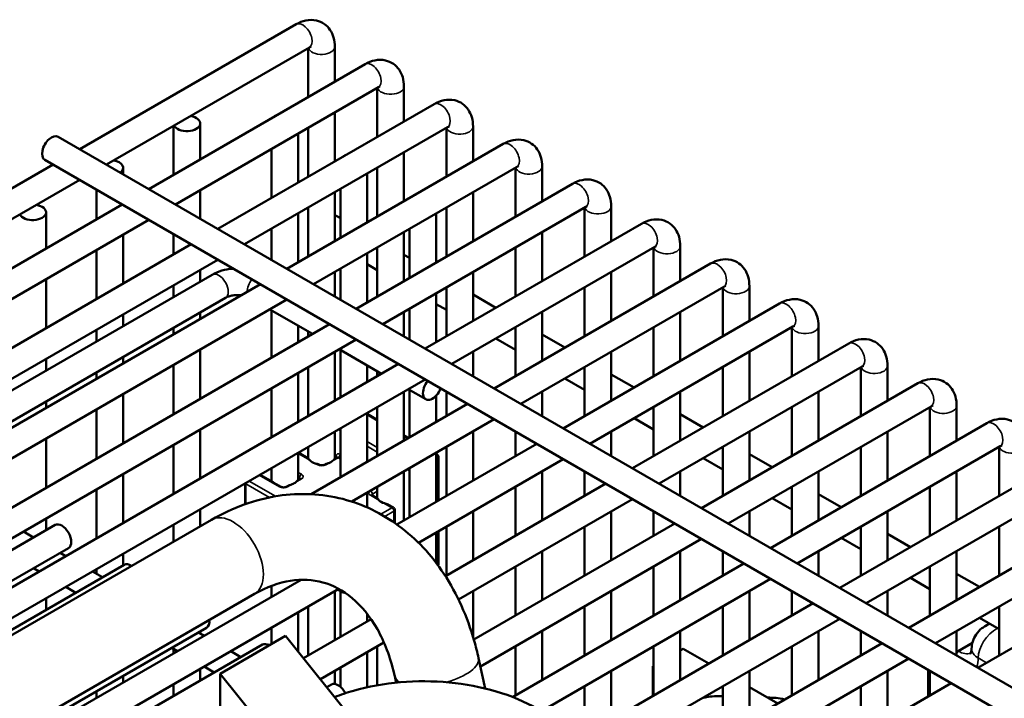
# Model space of a CAD drawing. Header units: inches. Extents: x 1 to 237, y 4 to 150.
# Tile 164 of 166: x 185.3 to 189.67, y 128.93 to 131.93. Entities that reach past the tile are written whole.
import ezdxf

# ---------------------------------------------------------------- set-up
doc = ezdxf.new("R2010")
doc.units = ezdxf.units.IN
doc.header["$LTSCALE"] = 7
doc.header["$MEASUREMENT"] = 0
doc.layers.add('Visible (ANSI)', color=7, linetype='Continuous', lineweight=50)
doc.layers.add('Visible Narrow (ANSI)', color=7, linetype='Continuous', lineweight=35)

msp = doc.modelspace()

# ---------------------------------------------------------------- linework, layer by layer
at = {"layer": 'Visible (ANSI)'}
for p, q in [((185.5675, 131.3595), (186.5263, 131.913)), ((185.6856, 131.2913), (186.5853, 131.8108)), ((186.5803, 131.8078), (186.5803, 131.5906)), ((186.6984, 131.8137), (186.6984, 131.6588)), ((185.8738, 131.1827), (186.8325, 131.7362)), ((185.9919, 131.1145), (186.8916, 131.634)), ((186.8865, 131.631), (186.8865, 131.4138)), ((187.0046, 131.6369), (187.0046, 131.482)), ((186.18, 131.0059), (187.1387, 131.5594)), ((186.6984, 131.5224), (186.6984, 131.3052)), ((185.9834, 131.4632), (185.9834, 131.246)), ((186.1015, 131.4737), (186.1015, 131.3142)), ((186.2981, 130.9377), (187.1978, 131.4572)), ((186.5803, 131.4542), (186.5803, 131.237)), ((187.1927, 131.4542), (187.1927, 131.237)), ((187.3108, 131.4601), (187.3108, 131.3052)), ((185.4718, 131.4148), (201.5813, 122.1139)), ((186.5354, 131.4283), (186.5354, 131.2111)), ((186.4862, 130.8291), (187.445, 131.3826)), ((186.4173, 131.3601), (186.4173, 131.1429)), ((187.0046, 131.3456), (187.0046, 131.1284)), ((184.0413, 130.4783), (185.4494, 131.2913)), ((185.4127, 131.3125), (201.4508, 122.0529)), ((186.6043, 130.7609), (187.504, 131.2804)), ((187.6171, 131.2833), (187.6171, 131.1284)), ((185.76, 131.2766), (185.76, 131.2484)), ((186.8416, 131.2515), (186.8416, 131.0343)), ((186.8865, 131.2774), (186.8865, 131.0602)), ((187.499, 131.2774), (187.499, 131.0602)), ((184.1594, 130.4101), (185.5675, 131.2231)), ((186.7924, 130.6523), (187.7512, 131.2058)), ((185.6419, 131.1802), (185.6419, 131.0488)), ((186.1015, 131.1778), (186.1015, 131.0512)), ((186.6984, 131.1688), (186.6984, 130.9516)), ((186.7235, 131.1833), (186.7235, 130.9661)), ((187.3108, 131.1688), (187.3108, 130.9516)), ((184.3089, 130.2793), (185.7557, 131.1145)), ((186.9106, 130.5841), (187.8103, 131.1036)), ((187.9233, 131.1065), (187.9233, 130.9516)), ((185.4184, 131.0794), (185.4184, 130.9198)), ((186.5354, 131.0747), (186.5354, 130.8575)), ((186.5803, 131.1006), (186.5803, 130.8834)), ((186.7106, 131.0616), (186.7235, 131.0541)), ((187.1479, 131.0747), (187.1479, 130.8575)), ((187.1927, 131.1006), (187.1927, 130.8834)), ((187.8052, 131.1006), (187.8052, 130.8834)), ((183.8065, 129.8528), (185.8738, 131.0463)), ((187.0987, 130.4755), (188.0574, 131.029)), ((185.76, 130.9806), (185.76, 130.7634)), ((185.9834, 130.983), (185.9834, 130.8924)), ((186.4173, 131.0065), (186.4173, 130.8689)), ((187.0046, 130.992), (187.0046, 130.7748)), ((187.0297, 131.0065), (187.0297, 130.7893)), ((187.6171, 130.992), (187.6171, 130.7748)), ((183.9946, 129.7442), (186.0619, 130.9377)), ((188.2295, 130.9297), (188.2295, 130.7748)), ((185.6419, 130.9124), (185.6419, 130.6952)), ((186.8416, 130.8979), (186.8416, 130.6807)), ((186.8865, 130.9238), (186.8865, 130.7066)), ((187.0046, 130.8918), (187.0297, 130.8773)), ((187.2168, 130.4073), (188.1165, 130.9268)), ((187.499, 130.9238), (187.499, 130.7066)), ((188.1114, 130.9238), (188.1114, 130.7066)), ((184.1128, 129.676), (186.18, 130.8695)), ((186.8416, 130.8496), (186.8865, 130.8236)), ((187.4049, 130.2987), (188.3637, 130.8522)), ((186.1545, 130.803), (184.8461, 130.0476)), ((186.1015, 130.8242), (186.1015, 130.7724)), ((186.6984, 130.8152), (186.6984, 130.7066)), ((186.7235, 130.8297), (186.7235, 130.6921)), ((187.3108, 130.8152), (187.3108, 130.598)), ((187.9233, 130.8152), (187.9233, 130.598)), ((184.3009, 129.5674), (186.3681, 130.7609)), ((185.4184, 130.7834), (185.4184, 130.5662)), ((185.9834, 130.756), (185.9834, 130.7042)), ((187.1479, 130.7211), (187.1479, 130.5039)), ((187.1927, 130.747), (187.1927, 130.5298)), ((187.3108, 130.715), (187.4122, 130.6565)), ((187.523, 130.2305), (188.4227, 130.75)), ((187.8052, 130.747), (187.8052, 130.5298)), ((188.4176, 130.747), (188.4176, 130.5298)), ((188.5358, 130.7529), (188.5358, 130.598)), ((184.419, 129.4992), (186.4862, 130.6927)), ((186.2136, 130.7007), (184.9051, 129.9453)), ((187.1479, 130.6728), (187.1927, 130.6468)), ((187.7111, 130.1219), (188.6699, 130.6754)), ((185.76, 130.627), (185.76, 130.5752)), ((186.1015, 130.636), (186.1015, 130.607)), ((186.5989, 130.5406), (186.4108, 130.6492)), ((186.4173, 130.6454), (186.4173, 130.4357)), ((187.0046, 130.6384), (187.0046, 130.5298)), ((187.0297, 130.6529), (187.0297, 130.5153)), ((187.6171, 130.6384), (187.6171, 130.4212)), ((188.2295, 130.6384), (188.2295, 130.4212)), ((184.6071, 129.3906), (186.6743, 130.5841)), ((185.6419, 130.5588), (185.6419, 130.507)), ((185.9834, 130.5678), (185.9834, 130.5388)), ((186.5354, 130.5772), (186.5354, 130.5039)), ((186.5803, 130.5513), (186.5803, 130.5298)), ((187.499, 130.5702), (187.499, 130.353)), ((187.6171, 130.5382), (187.7184, 130.4797)), ((187.8292, 130.0537), (188.7289, 130.5732)), ((188.1114, 130.5702), (188.1114, 130.353)), ((188.7239, 130.5702), (188.7239, 130.353)), ((188.842, 130.5761), (188.842, 130.4212)), ((184.7252, 129.3224), (186.7924, 130.5159)), ((187.4122, 130.5201), (187.499, 130.47)), ((188.0174, 129.9451), (188.9761, 130.4986)), ((186.1015, 130.4706), (186.1015, 130.2534)), ((186.6984, 130.4616), (186.6984, 130.2444)), ((186.9051, 130.3638), (186.717, 130.4724)), ((186.7235, 130.4686), (186.7235, 130.2589)), ((187.3108, 130.4616), (187.3108, 130.353)), ((187.9233, 130.4616), (187.9233, 130.2444)), ((188.5358, 130.4616), (188.5358, 130.2444)), ((184.9133, 129.2138), (186.9806, 130.4073)), ((185.4184, 130.4298), (185.4184, 130.378)), ((185.76, 130.4388), (185.76, 130.4098)), ((185.6419, 130.3706), (185.6419, 130.3416)), ((185.9834, 130.4024), (185.9834, 130.1852)), ((186.5354, 130.3675), (186.5354, 130.1503)), ((186.5803, 130.3934), (186.5803, 130.1762)), ((186.8416, 130.4004), (186.8416, 130.3271)), ((186.8865, 130.3745), (186.8865, 130.353)), ((187.8052, 130.3934), (187.8052, 130.1762)), ((187.9233, 130.3614), (188.0246, 130.3029)), ((188.1355, 129.8769), (189.0352, 130.3964)), ((188.4176, 130.3934), (188.4176, 130.1762)), ((189.0301, 130.3934), (189.0301, 130.1762)), ((189.1482, 130.3993), (189.1482, 130.2444)), ((185.0314, 129.1456), (187.0987, 130.3391)), ((187.7184, 130.3433), (187.8052, 130.2932)), ((188.3236, 129.7683), (189.2823, 130.3218)), ((186.4173, 130.2993), (186.4173, 130.0821)), ((187.0046, 130.2848), (187.0046, 130.0676)), ((187.101, 130.2507), (187.0232, 130.2956)), ((187.0297, 130.2918), (187.0297, 130.0821)), ((187.1927, 130.2848), (187.1927, 130.1762)), ((187.6171, 130.2848), (187.6171, 130.1762)), ((188.2295, 130.2848), (188.2295, 130.0676)), ((188.842, 130.2848), (188.842, 130.0676)), ((185.4184, 130.2416), (185.4184, 130.2126)), ((185.76, 130.2734), (185.76, 130.0562)), ((186.5934, 129.8302), (187.2868, 130.2305)), ((187.1479, 130.2679), (187.1479, 130.1503)), ((185.6419, 130.2052), (185.6419, 129.988)), ((186.8416, 130.1907), (186.8416, 129.9735)), ((186.8865, 130.2166), (186.8865, 129.9994)), ((188.1114, 130.2166), (188.1114, 129.9994)), ((188.4417, 129.7001), (189.3414, 130.2196)), ((188.7239, 130.2166), (188.7239, 129.9994)), ((189.3363, 130.2166), (189.3363, 129.9994)), ((189.4544, 130.2225), (189.4544, 130.0676)), ((186.7731, 129.7976), (187.4049, 130.1623)), ((186.8416, 130.1859), (186.8865, 130.1599)), ((188.0246, 130.1665), (188.1114, 130.1164)), ((188.2295, 130.1846), (188.3309, 130.1261)), ((188.6298, 129.5915), (189.5886, 130.145)), ((186.1015, 130.117), (186.1015, 129.8998)), ((186.6984, 130.108), (186.6984, 129.9877)), ((186.7235, 130.1225), (186.7235, 129.9053)), ((187.3108, 130.108), (187.3108, 129.8908)), ((187.499, 130.108), (187.499, 129.9994)), ((187.9233, 130.108), (187.9233, 129.9994)), ((188.5358, 130.108), (188.5358, 129.8908)), ((189.1482, 130.108), (189.1482, 129.8908)), ((185.4184, 130.0762), (185.4184, 129.859)), ((187.0046, 130.0918), (187.0255, 130.0797)), ((185.9834, 130.0488), (185.9834, 129.8316)), ((186.5354, 130.0139), (186.5354, 129.8936)), ((186.581, 129.9885), (186.5362, 130.0144)), ((186.5803, 130.0398), (186.5803, 129.9889)), ((186.9737, 129.6961), (187.593, 130.0537)), ((187.1479, 130.0139), (187.1479, 129.7967)), ((187.1927, 130.0398), (187.1927, 129.8226)), ((188.4176, 130.0398), (188.4176, 129.8226)), ((188.7479, 129.5233), (189.6476, 130.0428)), ((189.0301, 130.0398), (189.0301, 129.8226)), ((189.6426, 130.0398), (189.6426, 129.8226)), ((186.707, 129.9926), (186.6972, 129.987)), ((187.0693, 129.615), (187.7111, 129.9855)), ((187.1479, 130.0091), (187.1508, 130.0073)), ((187.1571, 129.9965), (187.1571, 129.802)), ((188.3309, 129.9897), (188.4176, 129.9396)), ((188.5358, 130.0078), (188.6371, 129.9493)), ((186.4173, 129.9457), (186.4173, 129.8875)), ((187.0046, 129.9312), (187.0046, 129.714)), ((187.0297, 129.9457), (187.0297, 129.7285)), ((187.6171, 129.9312), (187.6171, 129.714)), ((187.8052, 129.9312), (187.8052, 129.8226)), ((188.2295, 129.9312), (188.2295, 129.8226)), ((188.842, 129.9312), (188.842, 129.714)), ((188.936, 129.4147), (189.8948, 129.9682)), ((189.4544, 129.9312), (189.4544, 129.714)), ((185.76, 129.9198), (185.76, 129.7026)), ((186.4244, 129.8834), (186.3668, 129.9166)), ((186.544, 129.8985), (186.5343, 129.8929)), ((185.6419, 129.8516), (185.6419, 129.6344)), ((186.3005, 129.7858), (186.3005, 129.8783)), ((186.4596, 129.863), (186.4482, 129.8696)), ((186.4879, 129.8662), (186.4825, 129.863)), ((186.8865, 129.863), (186.8865, 129.8121)), ((187.1886, 129.4666), (187.8992, 129.8769)), ((187.499, 129.863), (187.499, 129.6458)), ((188.7239, 129.863), (188.7239, 129.6458)), ((189.0541, 129.3465), (189.9538, 129.866)), ((189.3363, 129.863), (189.3363, 129.6458)), ((186.8416, 129.8371), (186.8416, 129.7716)), ((186.8872, 129.8117), (186.8623, 129.8261)), ((187.2464, 129.3636), (188.0174, 129.8087)), ((188.6371, 129.8129), (188.7239, 129.7628)), ((188.842, 129.831), (188.9433, 129.7725)), ((186.1015, 129.7634), (186.1015, 129.6878)), ((186.9578, 129.771), (186.9366, 129.7832)), ((186.964, 129.7029), (186.964, 129.7601)), ((187.3108, 129.7544), (187.3108, 129.5372)), ((187.9233, 129.7544), (187.9233, 129.5372)), ((188.1114, 129.7544), (188.1114, 129.6458)), ((188.5358, 129.7544), (188.5358, 129.6458)), ((189.1482, 129.7544), (189.1482, 129.5372)), ((189.2423, 129.2379), (190.201, 129.7914)), ((182.6262, 127.6813), (186.1523, 129.7171)), ((185.4184, 129.7226), (185.4184, 129.6708)), ((185.4585, 129.694), (184.7701, 129.2965)), ((185.3628, 129.6387), (185.3179, 129.6646)), ((185.9834, 129.6952), (185.9834, 129.6196)), ((187.1571, 129.6656), (187.1571, 129.5172)), ((187.1927, 129.6862), (187.1927, 129.469)), ((187.3144, 129.1857), (188.2055, 129.7001)), ((187.8052, 129.6862), (187.8052, 129.469)), ((189.0301, 129.6862), (189.0301, 129.469)), ((189.3604, 129.1697), (190.2601, 129.6892)), ((189.6426, 129.6862), (189.6426, 129.469)), ((187.1479, 129.6603), (187.1479, 129.525)), ((187.3433, 129.066), (188.3236, 129.6319)), ((188.9433, 129.6361), (189.0301, 129.586)), ((189.1482, 129.6542), (189.2496, 129.5957)), ((185.5176, 129.5917), (184.8882, 129.2283)), ((187.6171, 129.5776), (187.6171, 129.3604)), ((188.2295, 129.5776), (188.2295, 129.3604)), ((188.4176, 129.5776), (188.4176, 129.469)), ((188.842, 129.5776), (188.842, 129.469)), ((189.4544, 129.5776), (189.4544, 129.3604)), ((189.5485, 129.0611), (190.5072, 129.6146)), ((185.506, 129.556), (185.4809, 129.5705)), ((185.76, 129.5662), (185.76, 129.5144)), ((185.7648, 129.5172), (185.0763, 129.1197)), ((185.3879, 129.4878), (185.3628, 129.5023)), ((185.6419, 129.498), (185.6419, 129.4776)), ((187.4862, 128.9312), (188.5117, 129.5233)), ((187.499, 129.5094), (187.499, 129.2922)), ((188.1114, 129.5094), (188.1114, 129.2922)), ((189.3363, 129.5094), (189.3363, 129.2922)), ((185.5258, 128.8602), (186.5491, 129.451)), ((185.669, 129.4619), (185.6241, 129.4878)), ((186.5354, 129.4504), (186.5354, 129.4431)), ((187.614, 128.8687), (188.6298, 129.4551)), ((189.2496, 129.4593), (189.3363, 129.4092)), ((189.4544, 129.4774), (189.5558, 129.4189)), ((185.5509, 129.3937), (185.506, 129.4196)), ((185.6439, 128.792), (186.7153, 129.4106)), ((186.4173, 129.4239), (186.4173, 129.3749)), ((186.7107, 129.4079), (186.731, 129.3962)), ((182.8127, 127.3502), (186.3423, 129.388)), ((185.4184, 129.369), (185.4184, 129.3172)), ((186.6984, 129.4008), (186.6984, 129.1836)), ((186.7235, 129.4005), (186.7235, 129.1981)), ((187.3108, 129.4008), (187.3108, 129.1977)), ((187.9233, 129.4008), (187.9233, 129.1836)), ((188.5358, 129.4008), (188.5358, 129.1836)), ((188.7239, 129.4008), (188.7239, 129.2922)), ((189.1482, 129.4008), (189.1482, 129.2922)), ((186.5803, 129.3326), (186.5803, 129.1154)), ((187.8022, 128.7601), (188.8179, 129.3465)), ((187.8052, 129.3326), (187.8052, 129.1154)), ((188.4176, 129.3326), (188.4176, 129.1154)), ((189.6426, 129.3326), (189.6426, 129.1154)), ((186.5354, 129.3067), (186.5354, 129.133)), ((186.5593, 129.1033), (186.8589, 129.2763)), ((186.8416, 129.2999), (186.8416, 129.2663)), ((187.9203, 128.6919), (188.936, 129.2783)), ((189.5558, 129.2825), (189.6426, 129.2324)), ((186.13, 129.2381), (185.5006, 128.8747)), ((186.4173, 129.2385), (186.4173, 129.1657)), ((189.6002, 129.2569), (189.5813, 129.246)), ((186.1185, 129.2024), (186.0934, 129.2169)), ((186.1015, 129.2216), (186.1015, 129.2122)), ((186.1901, 129.0345), (186.48, 129.2019)), ((186.8335, 128.7621), (186.48, 129.2019)), ((187.6171, 129.224), (187.6171, 129.0068)), ((188.2295, 129.224), (188.2295, 129.0068)), ((188.842, 129.224), (188.842, 129.0068)), ((189.0301, 129.224), (189.0301, 129.1154)), ((189.4544, 129.224), (189.4544, 129.1154)), ((186.3772, 129.1636), (185.6888, 128.7661)), ((186.0004, 129.1342), (185.9752, 129.1487)), ((185.9834, 129.144), (185.9834, 129.1244)), ((186.6341, 129.0101), (186.916, 129.1728)), ((186.8865, 129.1558), (186.8865, 128.9832)), ((187.499, 129.1558), (187.499, 128.9386)), ((188.0853, 128.5699), (189.1242, 129.1697)), ((188.1114, 129.1558), (188.1114, 128.9386)), ((188.2421, 129.145), (188.2295, 129.1377)), ((188.3555, 129.0795), (188.2421, 129.145)), ((188.7239, 129.1558), (188.7239, 128.9386)), ((189.4619, 129.1348), (189.5241, 129.1707)), ((186.2815, 129.1083), (186.2366, 129.1342)), ((186.8416, 129.1299), (186.8416, 128.9742)), ((187.3351, 129.1038), (187.3643, 128.9693)), ((188.1548, 128.4737), (189.2423, 129.1015)), ((189.4544, 129.1305), (189.4619, 129.1348)), ((189.5249, 129.1289), (189.5251, 129.129)), ((186.1015, 129.0562), (186.1015, 129.0044)), ((186.1634, 129.0401), (186.1185, 129.066)), ((186.7235, 129.0617), (186.7235, 128.9762)), ((188.1114, 129.0696), (188.1078, 129.0674)), ((188.1114, 129.0653), (188.1078, 129.0674)), ((188.1078, 129.0674), (188.1078, 128.9365)), ((185.76, 129.0244), (185.76, 128.9954)), ((186.3695, 128.8113), (186.1901, 129.0345)), ((186.1901, 129.0345), (186.1901, 128.8077)), ((186.6984, 129.0472), (186.6984, 128.9892)), ((186.9638, 129.0231), (186.9699, 128.9948)), ((187.9233, 129.0472), (187.9233, 128.83)), ((188.5358, 129.0472), (188.5358, 128.83)), ((189.1482, 129.0472), (189.1482, 128.83)), ((189.3276, 129.043), (189.3276, 128.9336)), ((189.3363, 129.0472), (189.3363, 128.9386)), ((185.9834, 128.988), (185.9834, 128.9362)), ((186.6834, 128.9868), (186.6626, 128.9747)), ((187.8052, 128.979), (187.8052, 128.7618)), ((188.1944, 128.2793), (189.4304, 128.9929)), ((188.4176, 128.979), (188.4176, 128.7618)), ((188.6617, 128.9027), (188.5358, 128.9755)), ((189.0301, 128.979), (189.0301, 128.7618)), ((185.6419, 128.9562), (185.6419, 128.9272)), ((188.3449, 128.9305), (188.3393, 128.9338))]:
    msp.add_line(p, q, dxfattribs=at)
for centre, start, end in [((187.1446, 129.9965), 0, 60), ((186.9515, 129.7601), 0, 60), ((187.1446, 129.5172), 342.3048, 0), ((186.7373, 129.407), 240, 287.3073)]:
    msp.add_arc(centre, 0.0125, start, end, dxfattribs=at)
for centre, major_axis, ratio, start_param, end_param in [((186.0424, 131.4737), (0.0591, 0), 0.57735, 3.416151, 7.579423), ((186.4763, 131.4832), (0.0591, 0), 0.57735, 2.177091, 2.535298), ((185.4423, 131.3636), (0.0295, 0.0511), 0.57735, 0, 3.141593), ((186.7826, 131.3064), (0.0591, 0), 0.57735, 2.177091, 2.535298), ((185.7009, 131.2766), (0.0591, 0), 0.57735, 5.621497, 7.579423), ((187.0888, 131.1296), (0.0591, 0), 0.57735, 2.177091, 2.535298), ((185.3594, 131.0794), (0.0591, 0), 0.57735, 3.416151, 7.579423), ((186.6811, 131.0104), (0.0295, 0.0511), 0.57735, 0, 0.35832), ((187.1306, 130.3018), (-0.0295, -0.0511), 0.57735, 4.4315, 8.13487), ((186.6393, 129.9967), (0.0591, 0), 0.57735, 3.628563, 4.225418), ((186.6393, 129.9967), (0.0591, 0), 0.57735, 5.306008, 5.689566), ((186.4763, 129.9026), (0.0591, 0), 0.57735, 5.306008, 5.689566), ((186.9456, 129.8199), (0.0591, 0), 0.57735, 3.628563, 4.225418), ((185.4881, 129.6428), (-0.0295, 0.0511), 0.57735, 3.141593, 6.283185), ((185.7943, 129.466), (-0.0295, 0.0511), 0.57735, 5.421221, 6.283185), ((186.1005, 129.2892), (0.0295, -0.0511), 0.57735, 0, 0.929457), ((189.6563, 129.145), (0.0851, -0.0937), 0.675873, 2.995864, 2.997002), ((186.4067, 129.1124), (-0.0295, 0.0511), 0.57735, 5.477065, 6.283185), ((189.621, 129.145), (-0.1, 0), 0.57735, 6.276919, 6.283185), ((189.3876, 129.043), (-0.06, 0), 0.57735, 6.04182, 6.828205), ((186.713, 128.9356), (-0.0295, 0.0511), 0.57735, 4.620299, 6.283185), ((188.6381, 128.2509), (-0.375, 0.6495), 0.57735, 6.083473, 6.126055), ((188.6381, 128.2509), (-0.375, 0.6495), 0.57735, 5.926495, 6.083473), ((188.8205, 128.3563), (-0.3135, 0.543), 0.57735, 5.791225, 5.974829)]:
    msp.add_ellipse(centre, major_axis=major_axis, ratio=ratio, start_param=start_param, end_param=end_param, dxfattribs=at)
for points, knots in [([(186.5263, 131.913), (186.5397, 131.9208), (186.5542, 131.9268), (186.5848, 131.933), (186.601, 131.9334), (186.6293, 131.9268), (186.6413, 131.9215), (186.6617, 131.9072), (186.6701, 131.8985), (186.6842, 131.8782), (186.6894, 131.8665), (186.6968, 131.8412), (186.6984, 131.8274), (186.6984, 131.8137)], [0, 0, 0, 0, 0.314159, 0.314159, 0.611451, 0.611451, 0.836785, 0.836785, 1.050201, 1.050201, 1.29221, 1.29221, 1.570796, 1.570796, 1.570796, 1.570796]), ([(186.5853, 131.8108), (186.588, 131.8123), (186.5903, 131.8133), (186.5929, 131.8142), (186.5936, 131.8142), (186.5936, 131.8142)], [6.2831853, 6.2831853, 6.2831853, 6.2831853, 6.489909, 6.489909, 6.6636738, 6.6636738, 6.6636738, 6.6636738]), ([(186.8325, 131.7362), (186.8459, 131.744), (186.8604, 131.75), (186.8911, 131.7562), (186.9073, 131.7566), (186.9355, 131.75), (186.9475, 131.7447), (186.9679, 131.7304), (186.9764, 131.7217), (186.9905, 131.7014), (186.9957, 131.6897), (187.003, 131.6644), (187.0046, 131.6506), (187.0046, 131.6369)], [0, 0, 0, 0, 0.314159, 0.314159, 0.611451, 0.611451, 0.836785, 0.836785, 1.050201, 1.050201, 1.29221, 1.29221, 1.570796, 1.570796, 1.570796, 1.570796]), ([(186.8916, 131.634), (186.8943, 131.6355), (186.8965, 131.6365), (186.8992, 131.6374), (186.8998, 131.6374), (186.8998, 131.6374)], [6.2831853, 6.2831853, 6.2831853, 6.2831853, 6.489909, 6.489909, 6.6636738, 6.6636738, 6.6636738, 6.6636738]), ([(187.1387, 131.5594), (187.1521, 131.5672), (187.1666, 131.5732), (187.1973, 131.5794), (187.2135, 131.5798), (187.2418, 131.5732), (187.2538, 131.5679), (187.2741, 131.5536), (187.2826, 131.5449), (187.2967, 131.5246), (187.3019, 131.5129), (187.3092, 131.4876), (187.3108, 131.4738), (187.3108, 131.4601)], [0, 0, 0, 0, 0.314159, 0.314159, 0.611451, 0.611451, 0.836785, 0.836785, 1.050201, 1.050201, 1.29221, 1.29221, 1.570796, 1.570796, 1.570796, 1.570796]), ([(187.1978, 131.4572), (187.2005, 131.4587), (187.2027, 131.4597), (187.2054, 131.4606), (187.2061, 131.4606), (187.2061, 131.4606)], [6.2831853, 6.2831853, 6.2831853, 6.2831853, 6.489909, 6.489909, 6.6636738, 6.6636738, 6.6636738, 6.6636738]), ([(187.445, 131.3826), (187.4584, 131.3904), (187.4729, 131.3964), (187.5035, 131.4026), (187.5197, 131.403), (187.548, 131.3964), (187.56, 131.3911), (187.5804, 131.3768), (187.5888, 131.3681), (187.6029, 131.3478), (187.6081, 131.3361), (187.6155, 131.3108), (187.6171, 131.297), (187.6171, 131.2833)], [0, 0, 0, 0, 0.314159, 0.314159, 0.611451, 0.611451, 0.836785, 0.836785, 1.050201, 1.050201, 1.29221, 1.29221, 1.570796, 1.570796, 1.570796, 1.570796]), ([(187.504, 131.2804), (187.5067, 131.2819), (187.509, 131.2829), (187.5116, 131.2838), (187.5123, 131.2838), (187.5123, 131.2838)], [6.2831853, 6.2831853, 6.2831853, 6.2831853, 6.489909, 6.489909, 6.6636738, 6.6636738, 6.6636738, 6.6636738]), ([(187.7512, 131.2058), (187.7646, 131.2136), (187.7791, 131.2196), (187.8097, 131.2258), (187.8259, 131.2262), (187.8542, 131.2196), (187.8662, 131.2143), (187.8866, 131.2), (187.895, 131.1913), (187.9091, 131.171), (187.9143, 131.1593), (187.9217, 131.134), (187.9233, 131.1202), (187.9233, 131.1065)], [0, 0, 0, 0, 0.314159, 0.314159, 0.611451, 0.611451, 0.836785, 0.836785, 1.050201, 1.050201, 1.29221, 1.29221, 1.570796, 1.570796, 1.570796, 1.570796]), ([(187.8103, 131.1036), (187.813, 131.1051), (187.8152, 131.1061), (187.8179, 131.107), (187.8185, 131.107), (187.8185, 131.107)], [6.2831853, 6.2831853, 6.2831853, 6.2831853, 6.489909, 6.489909, 6.6636738, 6.6636738, 6.6636738, 6.6636738]), ([(188.0574, 131.029), (188.0708, 131.0368), (188.0853, 131.0428), (188.116, 131.049), (188.1322, 131.0494), (188.1605, 131.0428), (188.1725, 131.0375), (188.1928, 131.0232), (188.2013, 131.0145), (188.2154, 130.9942), (188.2206, 130.9825), (188.2279, 130.9572), (188.2295, 130.9434), (188.2295, 130.9297)], [0, 0, 0, 0, 0.314159, 0.314159, 0.611451, 0.611451, 0.836785, 0.836785, 1.050201, 1.050201, 1.29221, 1.29221, 1.570796, 1.570796, 1.570796, 1.570796]), ([(188.1165, 130.9268), (188.1192, 130.9283), (188.1214, 130.9293), (188.1241, 130.9302), (188.1247, 130.9302), (188.1247, 130.9302)], [6.2831853, 6.2831853, 6.2831853, 6.2831853, 6.489909, 6.489909, 6.6636738, 6.6636738, 6.6636738, 6.6636738]), ([(188.3637, 130.8522), (188.377, 130.86), (188.3915, 130.866), (188.4222, 130.8722), (188.4384, 130.8726), (188.4667, 130.866), (188.4787, 130.8607), (188.499, 130.8464), (188.5075, 130.8377), (188.5216, 130.8174), (188.5268, 130.8057), (188.5341, 130.7804), (188.5358, 130.7666), (188.5358, 130.7529)], [0, 0, 0, 0, 0.314159, 0.314159, 0.611451, 0.611451, 0.836785, 0.836785, 1.050201, 1.050201, 1.29221, 1.29221, 1.570796, 1.570796, 1.570796, 1.570796]), ([(186.2482, 130.8302), (186.2467, 130.8301), (186.2452, 130.8299), (186.2279, 130.8283), (186.2123, 130.8255), (186.1823, 130.8166), (186.1679, 130.8107), (186.1545, 130.803)], [2.4837373, 2.4837373, 2.4837373, 2.4837373, 2.5132741, 2.5132741, 2.8274334, 2.8274334, 3.1415927, 3.1415927, 3.1415927, 3.1415927]), ([(186.2832, 130.7119), (186.2813, 130.7121), (186.2793, 130.7123), (186.2704, 130.7129), (186.2634, 130.7129), (186.2497, 130.7118), (186.2431, 130.7108), (186.2313, 130.7081), (186.226, 130.7064), (186.2185, 130.7033), (186.2158, 130.702), (186.2136, 130.7007)], [2.1675363, 2.1675363, 2.1675363, 2.1675363, 2.2400361, 2.2400361, 2.4880104, 2.4880104, 2.7356749, 2.7356749, 2.9733388, 2.9733388, 3.1415927, 3.1415927, 3.1415927, 3.1415927]), ([(188.4227, 130.75), (188.4254, 130.7515), (188.4276, 130.7525), (188.4303, 130.7534), (188.431, 130.7534), (188.431, 130.7534)], [6.2831853, 6.2831853, 6.2831853, 6.2831853, 6.489909, 6.489909, 6.6636738, 6.6636738, 6.6636738, 6.6636738]), ([(188.6699, 130.6754), (188.6833, 130.6832), (188.6978, 130.6892), (188.7284, 130.6954), (188.7446, 130.6958), (188.7729, 130.6892), (188.7849, 130.6839), (188.8053, 130.6696), (188.8137, 130.6609), (188.8278, 130.6406), (188.833, 130.6289), (188.8404, 130.6036), (188.842, 130.5898), (188.842, 130.5761)], [0, 0, 0, 0, 0.314159, 0.314159, 0.611451, 0.611451, 0.836785, 0.836785, 1.050201, 1.050201, 1.29221, 1.29221, 1.570796, 1.570796, 1.570796, 1.570796]), ([(188.7289, 130.5732), (188.7316, 130.5747), (188.7339, 130.5757), (188.7365, 130.5766), (188.7372, 130.5766), (188.7372, 130.5766)], [6.2831853, 6.2831853, 6.2831853, 6.2831853, 6.489909, 6.489909, 6.6636738, 6.6636738, 6.6636738, 6.6636738]), ([(188.9761, 130.4986), (188.9895, 130.5064), (189.004, 130.5124), (189.0346, 130.5186), (189.0508, 130.519), (189.0791, 130.5124), (189.0911, 130.5071), (189.1115, 130.4928), (189.1199, 130.4841), (189.1341, 130.4638), (189.1393, 130.4521), (189.1466, 130.4268), (189.1482, 130.413), (189.1482, 130.3993)], [0, 0, 0, 0, 0.314159, 0.314159, 0.611451, 0.611451, 0.836785, 0.836785, 1.050201, 1.050201, 1.29221, 1.29221, 1.570796, 1.570796, 1.570796, 1.570796]), ([(189.0352, 130.3964), (189.0379, 130.3979), (189.0401, 130.3989), (189.0428, 130.3998), (189.0434, 130.3998), (189.0434, 130.3998)], [6.2831853, 6.2831853, 6.2831853, 6.2831853, 6.489909, 6.489909, 6.6636738, 6.6636738, 6.6636738, 6.6636738]), ([(189.2823, 130.3218), (189.2957, 130.3296), (189.3102, 130.3356), (189.3409, 130.3418), (189.3571, 130.3422), (189.3854, 130.3356), (189.3974, 130.3303), (189.4177, 130.316), (189.4262, 130.3073), (189.4403, 130.287), (189.4455, 130.2753), (189.4528, 130.25), (189.4544, 130.2362), (189.4544, 130.2225)], [0, 0, 0, 0, 0.314159, 0.314159, 0.611451, 0.611451, 0.836785, 0.836785, 1.050201, 1.050201, 1.29221, 1.29221, 1.570796, 1.570796, 1.570796, 1.570796]), ([(189.3414, 130.2196), (189.3441, 130.2211), (189.3463, 130.2221), (189.349, 130.223), (189.3497, 130.223), (189.3497, 130.223)], [6.2831853, 6.2831853, 6.2831853, 6.2831853, 6.489909, 6.489909, 6.6636738, 6.6636738, 6.6636738, 6.6636738]), ([(189.5886, 130.145), (189.6019, 130.1528), (189.6164, 130.1588), (189.6471, 130.165), (189.6633, 130.1654), (189.6916, 130.1588), (189.7036, 130.1535), (189.724, 130.1392), (189.7324, 130.1305), (189.7465, 130.1102), (189.7517, 130.0985), (189.759, 130.0732), (189.7607, 130.0594), (189.7607, 130.0457)], [0, 0, 0, 0, 0.314159, 0.314159, 0.611451, 0.611451, 0.836785, 0.836785, 1.050201, 1.050201, 1.29221, 1.29221, 1.570796, 1.570796, 1.570796, 1.570796]), ([(189.6476, 130.0428), (189.6503, 130.0443), (189.6525, 130.0453), (189.6552, 130.0462), (189.6559, 130.0462), (189.6559, 130.0462)], [6.2831853, 6.2831853, 6.2831853, 6.2831853, 6.489909, 6.489909, 6.6636738, 6.6636738, 6.6636738, 6.6636738]), ([(186.581, 129.9885), (186.581, 129.9885), (186.5811, 129.9884), (186.5817, 129.9878), (186.5825, 129.9865), (186.5845, 129.9839), (186.5857, 129.9824), (186.5871, 129.9807)], [-0.2093394, -0.2093394, -0.2093394, -0.2093394, -0.20534001, -0.20534001, -0.18241347, -0.18241347, -0.16023321, -0.16023321, -0.16023321, -0.16023321]), ([(186.6524, 129.9611), (186.6548, 129.9623), (186.6577, 129.9633), (186.6642, 129.9656), (186.6684, 129.967), (186.6724, 129.9684)], [-0.19234798, -0.19234798, -0.19234798, -0.19234798, -0.17246932, -0.17246932, -0.13928072, -0.13928072, -0.13928072, -0.13928072]), ([(186.6883, 129.9776), (186.6909, 129.9799), (186.6931, 129.9823), (186.6956, 129.9853), (186.6965, 129.9865), (186.6971, 129.9869), (186.6972, 129.987), (186.6972, 129.987)], [-0.08475331, -0.08475331, -0.08475331, -0.08475331, -0.05156471, -0.05156471, -0.02948633, -0.02948633, -0.02734021, -0.02734021, -0.02734021, -0.02734021]), ([(186.7083, 129.9939), (186.7083, 129.9939), (186.7083, 129.9939), (186.7082, 129.9937), (186.7081, 129.9935), (186.7076, 129.9931), (186.7073, 129.9928), (186.707, 129.9926)], [3.5220812, 3.5220812, 3.5220812, 3.5220812, 3.6128316, 3.6128316, 3.7699112, 3.7699112, 3.9269908, 3.9269908, 3.9269908, 3.9269908]), ([(186.6117, 129.9665), (186.6145, 129.9658), (186.6173, 129.9649), (186.6225, 129.9633), (186.6255, 129.9623), (186.628, 129.9612)], [-0.07597564, -0.07597564, -0.07597564, -0.07597564, -0.05379539, -0.05379539, -0.03345886, -0.03345886, -0.03345886, -0.03345886]), ([(186.6299, 129.9603), (186.6306, 129.96), (186.6315, 129.9596), (186.6336, 129.959), (186.6348, 129.9587), (186.6375, 129.9584), (186.6389, 129.9582), (186.6418, 129.9582), (186.6433, 129.9583), (186.6461, 129.9587), (186.6474, 129.959), (186.6496, 129.9597), (186.6505, 129.9601), (186.6513, 129.9605), (186.6513, 129.9605), (186.6513, 129.9605)], [4.805843, 4.805843, 4.805843, 4.805843, 5.019917, 5.019917, 5.251125, 5.251125, 5.49533, 5.49533, 5.744381, 5.744381, 5.988588, 5.988588, 6.218858, 6.218858, 6.223392, 6.223392, 6.223392, 6.223392]), ([(186.4244, 129.8834), (186.4245, 129.8833), (186.4247, 129.8832), (186.4272, 129.8817), (186.4309, 129.8791), (186.4382, 129.8749), (186.4432, 129.8725), (186.4478, 129.8699), (186.448, 129.8697), (186.4482, 129.8696)], [-0.11764222, -0.11764222, -0.11764222, -0.11764222, -0.11564325, -0.11564325, -0.07631979, -0.07631979, -0.03699633, -0.03699633, -0.03499737, -0.03499737, -0.03499737, -0.03499737]), ([(186.5253, 129.8835), (186.5279, 129.8858), (186.5301, 129.8882), (186.5326, 129.8912), (186.5336, 129.8924), (186.5342, 129.8928), (186.5342, 129.8929), (186.5343, 129.8929)], [-0.08475331, -0.08475331, -0.08475331, -0.08475331, -0.05156471, -0.05156471, -0.02948633, -0.02948633, -0.02734021, -0.02734021, -0.02734021, -0.02734021]), ([(186.5455, 129.8997), (186.5455, 129.8997), (186.5455, 129.8997), (186.5454, 129.8996), (186.5453, 129.8994), (186.5448, 129.899), (186.5444, 129.8988), (186.544, 129.8985)], [5.9026968, 5.9026968, 5.9026968, 5.9026968, 5.969026, 5.969026, 6.1261057, 6.1261057, 6.2831853, 6.2831853, 6.2831853, 6.2831853]), ([(186.4825, 129.863), (186.4819, 129.8627), (186.4812, 129.8623), (186.4794, 129.8617), (186.4783, 129.8613), (186.4759, 129.8608), (186.4745, 129.8606), (186.4717, 129.8604), (186.4702, 129.8604), (186.4673, 129.8607), (186.4659, 129.8609), (186.4634, 129.8615), (186.4623, 129.8618), (186.4607, 129.8625), (186.4601, 129.8628), (186.4596, 129.863)], [0, 0, 0, 0, 0.206724, 0.206724, 0.430185, 0.430185, 0.66924, 0.66924, 0.917214, 0.917214, 1.164879, 1.164879, 1.402542, 1.402542, 1.570796, 1.570796, 1.570796, 1.570796]), ([(186.4879, 129.8662), (186.4882, 129.8663), (186.4884, 129.8664), (186.4912, 129.8679), (186.4945, 129.8692), (186.5012, 129.8715), (186.5054, 129.8729), (186.5094, 129.8743)], [-0.19669382, -0.19669382, -0.19669382, -0.19669382, -0.1945477, -0.1945477, -0.17246932, -0.17246932, -0.13928072, -0.13928072, -0.13928072, -0.13928072]), ([(186.1523, 129.7171), (186.2448, 129.7705), (186.3446, 129.8072), (186.5427, 129.8372), (186.6406, 129.8329), (186.8225, 129.7861), (186.9067, 129.7455), (187.0592, 129.6332), (187.1267, 129.5603), (187.2406, 129.3883), (187.2854, 129.2876), (187.3231, 129.155), (187.3295, 129.1296), (187.3351, 129.1038)], [1.570796, 1.570796, 1.570796, 1.570796, 1.884956, 1.884956, 2.179033, 2.179033, 2.459867, 2.459867, 2.754063, 2.754063, 3.068223, 3.068223, 3.141593, 3.141593, 3.141593, 3.141593]), ([(186.8608, 129.8272), (186.8608, 129.8272), (186.8608, 129.8272), (186.8609, 129.8271), (186.8611, 129.827), (186.8616, 129.8266), (186.8619, 129.8263), (186.8623, 129.8261)], [4.3319005, 4.3319005, 4.3319005, 4.3319005, 4.3982297, 4.3982297, 4.5553093, 4.5553093, 4.712389, 4.712389, 4.712389, 4.712389]), ([(186.8872, 129.8117), (186.8873, 129.8117), (186.8873, 129.8116), (186.8879, 129.811), (186.8888, 129.8097), (186.8907, 129.8071), (186.892, 129.8056), (186.8934, 129.8039)], [-0.2093394, -0.2093394, -0.2093394, -0.2093394, -0.20534001, -0.20534001, -0.18241347, -0.18241347, -0.16023321, -0.16023321, -0.16023321, -0.16023321]), ([(186.9179, 129.7897), (186.9207, 129.789), (186.9235, 129.7881), (186.9291, 129.7864), (186.9325, 129.7853), (186.9356, 129.7837), (186.9361, 129.7835), (186.9366, 129.7832)], [-0.07597564, -0.07597564, -0.07597564, -0.07597564, -0.05379539, -0.05379539, -0.03086885, -0.03086885, -0.02686946, -0.02686946, -0.02686946, -0.02686946]), ([(186.3423, 129.388), (186.3969, 129.4196), (186.4507, 129.4385), (186.5524, 129.4547), (186.6001, 129.4518), (186.6906, 129.4266), (186.7338, 129.4041), (186.8157, 129.3356), (186.8542, 129.2894), (186.9183, 129.1755), (186.9441, 129.1086), (186.9622, 129.0304), (186.963, 129.0268), (186.9638, 129.0231)], [1.570796, 1.570796, 1.570796, 1.570796, 1.879378, 1.879378, 2.193537, 2.193537, 2.507696, 2.507696, 2.821856, 2.821856, 3.126687, 3.126687, 3.141593, 3.141593, 3.141593, 3.141593]), ([(189.521, 129.1454), (189.521, 129.1564), (189.5228, 129.1675), (189.5295, 129.1889), (189.5345, 129.1994), (189.5479, 129.2191), (189.5567, 129.2283), (189.5712, 129.2396), (189.5761, 129.243), (189.5813, 129.2459)], [0, 0, 0, 0, 0.0842417, 0.0842417, 0.1714234, 0.1714234, 0.2664822, 0.2664822, 0.3119742, 0.3119742, 0.3119742, 0.3119742]), ([(189.521, 129.145), (189.521, 129.1405), (189.5203, 129.136), (189.5183, 129.1286), (189.517, 129.1257), (189.5149, 129.1221), (189.5142, 129.1213), (189.5142, 129.1213)], [2.3561945, 2.3561945, 2.3561945, 2.3561945, 2.5132741, 2.5132741, 2.6703538, 2.6703538, 2.8234083, 2.8234083, 2.8234083, 2.8234083]), ([(187.5968, 128.8786), (187.5412, 128.9107), (187.4792, 128.9366), (187.3471, 128.9757), (187.277, 128.989), (187.1338, 129.0025), (187.0607, 129.0028), (186.9173, 128.9904), (186.8469, 128.9777), (186.7521, 128.9506), (186.7245, 128.9414), (186.6978, 128.931)], [1.570796, 1.570796, 1.570796, 1.570796, 1.88215, 1.88215, 2.193503, 2.193503, 2.504856, 2.504856, 2.816209, 2.816209, 2.94912, 2.94912, 2.94912, 2.94912])]:
    msp.add_open_spline(points, degree=3, knots=knots, dxfattribs=at)
for points in [[(186.628, 129.9612), (186.6286, 129.9609), (186.6293, 129.9606), (186.6299, 129.9603)], [(186.6513, 129.9605), (186.6517, 129.9607), (186.6521, 129.9609), (186.6524, 129.9611)]]:
    msp.add_open_spline(points, degree=3, dxfattribs=at)
at = {"layer": 'Visible Narrow (ANSI)'}
for p, q in [((186.8416, 130.1816), (186.8865, 130.1557)), ((186.7135, 130.1168), (186.7235, 130.111)), ((186.8865, 130.0373), (186.8416, 130.0632)), ((187.0046, 130.0875), (187.0219, 130.0776)), ((186.8416, 130.0428), (186.8865, 130.0169)), ((186.5354, 130.0106), (186.5871, 129.9807)), ((186.6581, 129.9602), (186.6724, 129.9684)), ((186.6883, 129.9776), (186.7132, 129.992)), ((186.7044, 129.9971), (186.7044, 129.9911)), ((186.7132, 129.992), (186.7235, 129.9861)), ((186.7235, 130.0065), (186.7221, 130.0073)), ((187.1479, 129.9882), (187.1534, 129.9914)), ((187.1534, 129.9914), (187.1534, 129.7999)), ((186.5503, 129.9183), (186.5354, 129.9269)), ((186.6117, 129.9665), (186.6227, 129.9602)), ((187.0198, 129.94), (187.0297, 129.9342)), ((186.4355, 129.8209), (186.3183, 129.8886)), ((186.3632, 129.9145), (186.4534, 129.8624)), ((186.5253, 129.8835), (186.5503, 129.8979)), ((186.5354, 129.9065), (186.5414, 129.903)), ((186.5414, 129.903), (186.5414, 129.897)), ((186.3042, 129.7871), (186.3042, 129.8763)), ((186.3042, 129.8763), (186.4088, 129.8159)), ((186.4887, 129.8624), (186.5094, 129.8743)), ((186.8649, 129.8306), (186.8865, 129.843)), ((186.8561, 129.8255), (186.8934, 129.8039)), ((186.8649, 129.8246), (186.8649, 129.8306)), ((186.9515, 129.7703), (186.9019, 129.7417)), ((186.9179, 129.7897), (186.9515, 129.7703)), ((186.9196, 129.7315), (186.9604, 129.755)), ((186.9604, 129.755), (186.9604, 129.7054)), ((187.1534, 129.6635), (187.1534, 129.5176)), ((186.7284, 129.4019), (186.7144, 129.41)), ((186.7284, 129.403), (186.7284, 129.4019)), ((189.5867, 129.0832), (189.5503, 129.1042))]:
    msp.add_line(p, q, dxfattribs=at)
for centre, major_axis, ratio, start_param, end_param in [((186.5558, 131.8619), (0.0295, -0.0511), 0.57735, 0, 3.141593), ((186.6393, 131.8137), (-0.0591, 0), 0.57735, 0.159548, 3.141593), ((186.862, 131.6851), (0.0295, -0.0511), 0.57735, 0, 3.141593), ((186.9456, 131.6369), (-0.0591, 0), 0.57735, 0.159548, 3.141593), ((187.1683, 131.5083), (0.0295, -0.0511), 0.57735, 0, 3.141593), ((187.2518, 131.4601), (-0.0591, 0), 0.57735, 0.159548, 3.141593), ((187.4745, 131.3315), (0.0295, -0.0511), 0.57735, 0, 3.141593), ((187.558, 131.2833), (-0.0591, 0), 0.57735, 0.159548, 3.141593), ((187.7807, 131.1547), (0.0295, -0.0511), 0.57735, 0, 3.141593), ((187.8642, 131.1065), (-0.0591, 0), 0.57735, 0.159548, 3.141593), ((188.087, 130.9779), (0.0295, -0.0511), 0.57735, 0, 3.141593), ((188.1705, 130.9297), (-0.0591, 0), 0.57735, 0.159548, 3.141593), ((188.3932, 130.8011), (0.0295, -0.0511), 0.57735, 0, 3.141593), ((186.184, 130.7518), (-0.0295, 0.0511), 0.57735, 3.141593, 6.283185), ((186.3511, 130.7518), (-0.0295, -0.0511), 0.57735, 4.4315, 5.513784), ((188.4767, 130.7529), (-0.0591, 0), 0.57735, 0.159548, 3.141593), ((188.6994, 130.6243), (0.0295, -0.0511), 0.57735, 0, 3.141593), ((188.7829, 130.5761), (-0.0591, 0), 0.57735, 0.159548, 3.141593), ((189.0056, 130.4475), (0.0295, -0.0511), 0.57735, 0, 3.141593), ((189.0892, 130.3993), (-0.0591, 0), 0.57735, 0.159548, 3.141593), ((189.3119, 130.2707), (0.0295, -0.0511), 0.57735, 0, 3.141593), ((189.3954, 130.2225), (-0.0591, 0), 0.57735, 0.159548, 3.141593), ((189.6181, 130.0939), (0.0295, -0.0511), 0.57735, 0, 3.141593), ((189.7016, 130.0457), (-0.0591, 0), 0.57735, 0.159548, 3.141593), ((186.7221, 129.9869), (-0.0125, 0.0217), 0.57735, 5.497787, 7.068583), ((186.6956, 129.992), (0.0125, 0), 0.57735, 0.180231, 0.785398), ((186.7132, 129.9818), (-0.0063, 0.0108), 0.57735, 5.497787, 6.283185), ((186.7132, 130.0022), (-0.0062, -0.0108), 0.57735, 0.785398, 2.356194), ((187.1446, 129.9965), (0.0062, 0.0108), 0.57735, 0, 0.405847), ((187.1446, 129.9965), (0.0063, -0.0108), 0.57735, 0.785398, 1.976643), ((187.1446, 129.9965), (0.0125, 0), 0.57735, 5.497787, 6.283185), ((186.6227, 129.95), (0.0062, 0.0108), 0.57735, 0.146711, 0.785398), ((186.6404, 129.9704), (0.025, 0), 0.57735, 3.926991, 5.497787), ((186.6581, 129.95), (-0.0063, 0.0108), 0.57735, 5.497787, 6.190743), ((186.5503, 129.9081), (0.0062, 0.0108), 0.57735, 0.785398, 2.356194), ((186.5326, 129.8979), (0.0125, 0), 0.57735, 0.167906, 0.785398), ((186.5503, 129.8877), (-0.0063, 0.0108), 0.57735, 5.497787, 6.283185), ((186.5326, 129.9081), (0.025, 0), 0.57735, 5.497787, 7.068583), ((186.313, 129.8814), (-0.0125, 0), 0.57735, 0.367413, 0.785398), ((186.313, 129.8814), (0.0062, 0.0108), 0.57735, 1.938209, 2.356194), ((186.4534, 129.8522), (0.0062, 0.0108), 0.57735, 0, 0.785398), ((186.4711, 129.8726), (0.025, 0), 0.57735, 3.926991, 5.497787), ((186.4887, 129.8522), (-0.0062, 0.0108), 0.57735, 5.497787, 6.283185), ((186.8738, 129.8357), (-0.025, 0), 0.57735, 5.697491, 7.068583), ((186.8561, 129.8357), (0.0063, -0.0108), 0.57735, 0.785398, 2.317196), ((186.8561, 129.8152), (0.0062, 0.0108), 0.57735, 0, 0.785398), ((186.8738, 129.8255), (-0.0125, 0), 0.57735, 5.497787, 6.11528), ((186.9515, 129.7601), (0.0062, 0.0108), 0.57735, 0, 0.785398), ((186.9515, 129.7601), (0.0063, -0.0108), 0.57735, 0.785398, 2.356194), ((186.9515, 129.7601), (0.0125, 0), 0.57735, 5.497787, 6.283185), ((186.2473, 129.5526), (-0.095, 0.1645), 0.57735, 3.141593, 6.283185), ((187.1446, 129.5172), (0.0125, 0), 0.57735, 5.849802, 6.283185), ((186.7373, 129.407), (-0.0062, -0.0108), 0.57735, 5.497787, 6.283185), ((186.7373, 129.407), (-0.0125, 0), 0.57735, 0.785398, 1.222836), ((189.6563, 129.145), (0.0851, 0.0937), 0.675873, 1.133461, 2.501923), ((189.6563, 129.145), (0.0851, -0.0937), 0.675873, 2.715117, 2.995864), ((189.621, 129.145), (-0.1, 0), 0.57735, 0, 0.785398), ((187.1495, 129.0634), (0.1857, 0.0403), 0.395741, 4.863346, 6.283185), ((189.621, 129.043), (-0.225, 0), 0.57735, 5.497787, 5.545737), ((189.4619, 129.2369), (0.0625, -0.1083), 0.57735, 5.497787, 6.165394), ((189.4619, 129.2369), (0.0625, -0.1083), 0.57735, 0.008875, 0.01158), ((189.4619, 129.0532), (-0.0625, -0.1083), 0.57735, 1.983961, 2.356194), ((187.1495, 129.0634), (-0.1857, -0.0403), 0.395741, 0, 0.423651)]:
    msp.add_ellipse(centre, major_axis=major_axis, ratio=ratio, start_param=start_param, end_param=end_param, dxfattribs=at)

doc.saveas('drawing.dxf')
